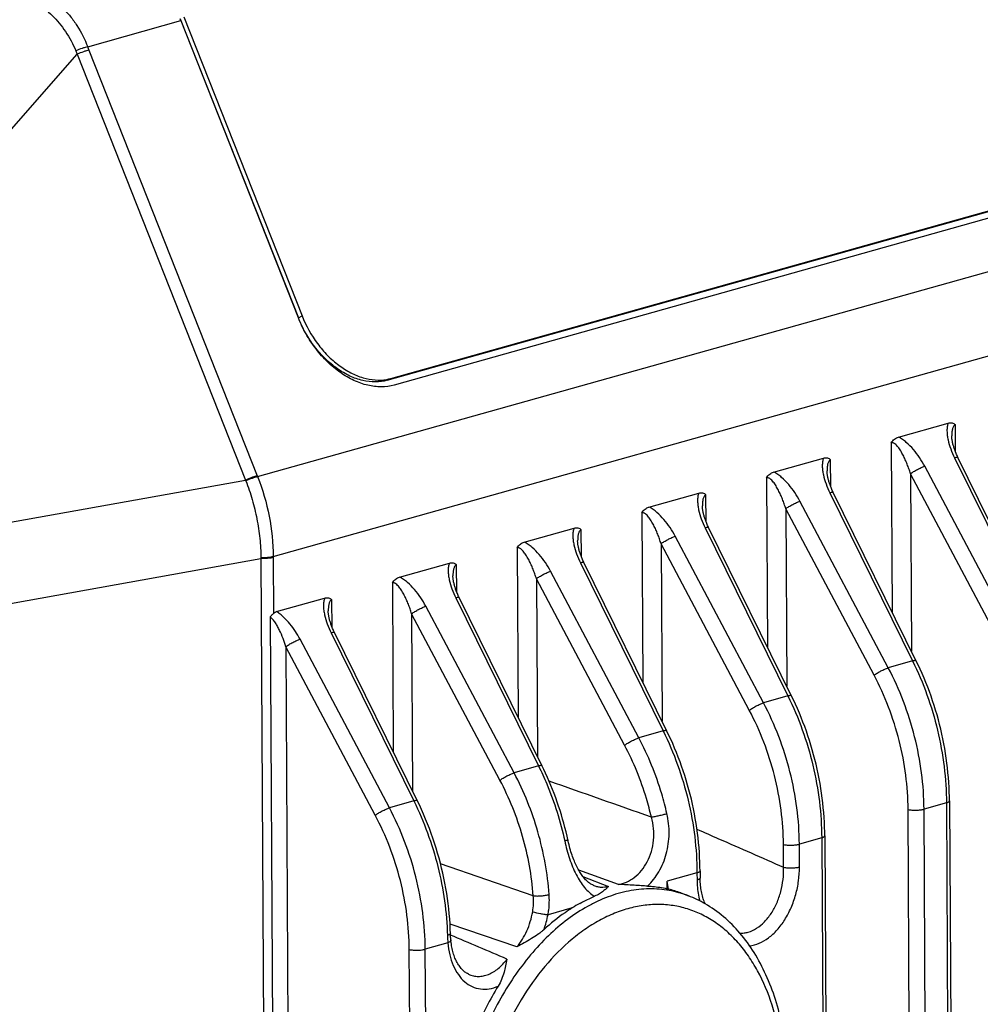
# Model space of a CAD drawing. Header units: millimetres. Extents: x 114 to 402, y 91 to 329.
# Tile 13 of 22: x 239 to 260, y 226 to 248. Entities that reach past the tile are written whole.
import ezdxf

# ---------------------------------------------------------------- set-up
doc = ezdxf.new("R2010")
doc.units = ezdxf.units.MM
doc.header["$LTSCALE"] = 32.67
doc.layers.add('00_COMPONENTS', color=7, linetype='CONTINUOUS')

msp = doc.modelspace()

# ---------------------------------------------------------------- linework, layer by layer
at = {"layer": '00_COMPONENTS', "color": 4}
for p, q in [((240.72, 247.252), (242.748, 247.822)), ((240.747, 247.182), (244.412, 237.915)), ((235.355, 241.251), (240.492, 247.09)), ((240.492, 247.09), (244.157, 237.823)), ((244.419, 237.897), (275.422, 246.597)), ((244.76, 236.156), (275.763, 244.856)), ((245.308, 241.352), (245.388, 241.394)), ((247.241, 239.994), (247.321, 240.035)), ((259.614, 238.433), (259.61, 239.025)), ((258.213, 238.632), (258.233, 234.949)), ((256.899, 237.672), (256.895, 238.263)), ((260.863, 234.497), (258.942, 238.122)), ((259.593, 238.304), (261.395, 234.647)), ((258.633, 237.961), (258.654, 234.095)), ((260.554, 234.336), (258.633, 237.961)), ((237.203, 236.578), (244.157, 237.823)), ((255.498, 237.871), (255.519, 234.188)), ((254.184, 236.91), (254.181, 237.501)), ((256.878, 237.542), (258.68, 233.885)), ((258.148, 233.735), (256.227, 237.36)), ((252.783, 237.109), (252.804, 233.426)), ((255.918, 237.199), (255.939, 233.333)), ((257.839, 233.574), (255.918, 237.199)), ((251.469, 236.148), (251.466, 236.739)), ((255.433, 232.973), (253.512, 236.598)), ((254.163, 236.781), (255.965, 233.123)), ((253.203, 236.437), (253.225, 232.571)), ((255.124, 232.812), (253.203, 236.437)), ((250.068, 236.347), (250.089, 232.664)), ((237.539, 234.867), (244.493, 236.113)), ((244.493, 236.113), (244.821, 177.163)), ((244.76, 236.138), (244.767, 234.92)), ((248.754, 235.386), (248.751, 235.977)), ((251.448, 236.019), (253.25, 232.361)), ((252.718, 232.212), (250.797, 235.836)), ((247.354, 235.585), (247.374, 231.902)), ((250.488, 235.675), (250.51, 231.809)), ((252.409, 232.051), (250.488, 235.675)), ((246.039, 234.624), (246.036, 235.215)), ((248.734, 235.257), (250.536, 231.599)), ((247.773, 234.913), (247.795, 231.048)), ((249.695, 231.289), (247.773, 234.913)), ((250.003, 231.45), (248.082, 235.074)), ((244.691, 234.847), (245.012, 177.173)), ((246.019, 234.495), (247.821, 230.837)), ((247.289, 230.688), (245.344, 234.357)), ((245.035, 234.196), (245.352, 177.165)), ((246.98, 230.527), (245.035, 234.196)), ((258.68, 233.885), (258.148, 233.735)), ((255.965, 233.123), (255.433, 232.973)), ((253.25, 232.361), (252.718, 232.212)), ((250.536, 231.599), (250.003, 231.45)), ((247.821, 230.837), (247.289, 230.688)), ((258.852, 182.033), (258.581, 230.652)), ((259.415, 230.795), (258.928, 230.658)), ((259.199, 182.04), (258.928, 230.658)), ((259.415, 230.795), (259.685, 182.176)), ((256.7, 230.033), (256.213, 229.897)), ((256.7, 230.033), (256.97, 181.415)), ((255.869, 229.394), (255.866, 229.89)), ((256.216, 229.401), (256.213, 229.897)), ((250.42, 228.773), (248.403, 229.466)), ((252.277, 229.021), (251.411, 229.329)), ((251.5, 229.194), (252.06, 228.979)), ((253.985, 229.271), (253.334, 229.089)), ((253.985, 229.271), (253.986, 229.115)), ((251.27, 228.509), (250.743, 228.361)), ((250.064, 227.662), (248.61, 228.155)), ((247.992, 178.986), (247.722, 227.604)), ((248.561, 227.749), (248.069, 227.611)), ((248.339, 178.992), (248.069, 227.611))]:
    msp.add_line(p, q, dxfattribs=at)
at = {"layer": '00_COMPONENTS', "color": 7}
for p, q in [((242.734, 247.864), (245.309, 241.353)), ((242.748, 247.822), (245.304, 241.36)), ((242.813, 247.905), (245.388, 241.394)), ((247.241, 239.994), (271.471, 246.793)), ((247.321, 240.035), (271.551, 246.834)), ((271.623, 246.69), (247.393, 239.89)), ((258.369, 238.757), (259.454, 239.062)), ((255.654, 237.995), (256.739, 238.3)), ((252.939, 237.234), (254.024, 237.538)), ((250.224, 236.472), (251.309, 236.776)), ((247.509, 235.71), (248.594, 236.014)), ((244.833, 234.959), (245.879, 235.252)), ((259.481, 230.839), (259.752, 182.22)), ((256.766, 230.077), (257.037, 181.458)), ((254.051, 229.315), (254.052, 229.159)), ((251.741, 228.998), (251.741, 228.998)), ((253.636, 228.835), (253.799, 228.773)), ((248.62, 227.931), (248.619, 227.954)), ((249.013, 227.067), (249.013, 227.067))]:
    msp.add_line(p, q, dxfattribs=at)
for points in [[(261.474, 234.645), (259.666, 238.314), (259.656, 238.336), (259.646, 238.358), (259.636, 238.379), (259.628, 238.399), (259.619, 238.419), (259.612, 238.439), (259.604, 238.458), (259.597, 238.477), (259.591, 238.495), (259.584, 238.514), (259.578, 238.532), (259.573, 238.55), (259.568, 238.568), (259.563, 238.585), (259.558, 238.603), (259.554, 238.62), (259.55, 238.637), (259.547, 238.653), (259.544, 238.67), (259.541, 238.685), (259.538, 238.701), (259.536, 238.716), (259.535, 238.73), (259.533, 238.744), (259.533, 238.758), (259.532, 238.77), (259.532, 238.783), (259.532, 238.784)], [(258.759, 233.883), (256.951, 237.552), (256.941, 237.574), (256.931, 237.596), (256.921, 237.617), (256.913, 237.637), (256.904, 237.657), (256.897, 237.677), (256.889, 237.696), (256.882, 237.715), (256.876, 237.733), (256.869, 237.752), (256.864, 237.77), (256.858, 237.788), (256.853, 237.806), (256.848, 237.824), (256.843, 237.841), (256.839, 237.858), (256.835, 237.875), (256.832, 237.892), (256.829, 237.908), (256.826, 237.924), (256.824, 237.939), (256.822, 237.954), (256.82, 237.968), (256.819, 237.982), (256.818, 237.996), (256.817, 238.009), (256.817, 238.021), (256.817, 238.022)], [(256.044, 233.121), (254.236, 236.79), (254.226, 236.812), (254.216, 236.834), (254.207, 236.855), (254.198, 236.875), (254.19, 236.895), (254.182, 236.915), (254.174, 236.934), (254.167, 236.953), (254.161, 236.972), (254.155, 236.99), (254.149, 237.008), (254.143, 237.026), (254.138, 237.044), (254.133, 237.062), (254.128, 237.079), (254.124, 237.096), (254.12, 237.113), (254.117, 237.13), (254.114, 237.146), (254.111, 237.162), (254.109, 237.177), (254.107, 237.192), (254.105, 237.207), (254.104, 237.221), (254.103, 237.234), (254.102, 237.247), (254.102, 237.259), (254.102, 237.261)], [(253.329, 232.359), (251.522, 236.028), (251.511, 236.05), (251.501, 236.072), (251.492, 236.093), (251.483, 236.113), (251.475, 236.133), (251.467, 236.153), (251.46, 236.172), (251.453, 236.191), (251.446, 236.21), (251.44, 236.228), (251.434, 236.246), (251.428, 236.264), (251.423, 236.282), (251.418, 236.3), (251.414, 236.317), (251.409, 236.334), (251.406, 236.351), (251.402, 236.368), (251.399, 236.384), (251.396, 236.4), (251.394, 236.415), (251.392, 236.43), (251.39, 236.445), (251.389, 236.459), (251.388, 236.472), (251.387, 236.485), (251.387, 236.497), (251.387, 236.499)], [(250.614, 231.598), (248.807, 235.266), (248.796, 235.289), (248.786, 235.31), (248.777, 235.331), (248.768, 235.352), (248.76, 235.372), (248.752, 235.391), (248.745, 235.41), (248.738, 235.429), (248.731, 235.448), (248.725, 235.466), (248.719, 235.484), (248.713, 235.503), (248.708, 235.52), (248.703, 235.538), (248.699, 235.555), (248.695, 235.573), (248.691, 235.589), (248.687, 235.606), (248.684, 235.622), (248.681, 235.638), (248.679, 235.653), (248.677, 235.668), (248.675, 235.683), (248.674, 235.697), (248.673, 235.71), (248.672, 235.723), (248.672, 235.735), (248.672, 235.737)], [(247.899, 230.836), (246.092, 234.505), (246.081, 234.527), (246.071, 234.548), (246.062, 234.569), (246.053, 234.59), (246.045, 234.61), (246.037, 234.629), (246.03, 234.648), (246.023, 234.667), (246.016, 234.686), (246.01, 234.704), (246.004, 234.723), (245.999, 234.741), (245.993, 234.759), (245.988, 234.776), (245.984, 234.794), (245.98, 234.811), (245.976, 234.828), (245.972, 234.844), (245.969, 234.86), (245.967, 234.876), (245.964, 234.892), (245.962, 234.907), (245.96, 234.921), (245.959, 234.935), (245.958, 234.948), (245.958, 234.961), (245.957, 234.973), (245.957, 234.975)], [(259.481, 230.839), (259.48, 230.928), (259.477, 231.033), (259.473, 231.137), (259.467, 231.242), (259.459, 231.347), (259.449, 231.453), (259.438, 231.558), (259.425, 231.663), (259.411, 231.769), (259.395, 231.874), (259.378, 231.979), (259.358, 232.084), (259.338, 232.189), (259.315, 232.294), (259.291, 232.398), (259.266, 232.502), (259.239, 232.606), (259.21, 232.709), (259.18, 232.811), (259.148, 232.914), (259.115, 233.015), (259.081, 233.116), (259.044, 233.217), (259.007, 233.316), (258.968, 233.415), (258.927, 233.513), (258.886, 233.611), (258.842, 233.707), (258.798, 233.803), (258.759, 233.883)], [(256.766, 230.077), (256.765, 230.166), (256.762, 230.271), (256.758, 230.376), (256.752, 230.48), (256.744, 230.585), (256.734, 230.691), (256.723, 230.796), (256.711, 230.901), (256.696, 231.007), (256.68, 231.112), (256.663, 231.217), (256.644, 231.322), (256.623, 231.427), (256.6, 231.532), (256.576, 231.636), (256.551, 231.74), (256.524, 231.844), (256.495, 231.947), (256.465, 232.05), (256.433, 232.152), (256.4, 232.253), (256.366, 232.354), (256.33, 232.455), (256.292, 232.555), (256.253, 232.653), (256.213, 232.752), (256.171, 232.849), (256.127, 232.945), (256.083, 233.041), (256.044, 233.121)], [(254.051, 229.315), (254.05, 229.405), (254.047, 229.509), (254.043, 229.614), (254.037, 229.719), (254.029, 229.824), (254.02, 229.929), (254.008, 230.034), (253.996, 230.139), (253.981, 230.245), (253.965, 230.35), (253.948, 230.455), (253.929, 230.56), (253.908, 230.665), (253.886, 230.77), (253.862, 230.874), (253.836, 230.978), (253.809, 231.082), (253.78, 231.185), (253.75, 231.288), (253.719, 231.39), (253.685, 231.492), (253.651, 231.593), (253.615, 231.693), (253.577, 231.793), (253.538, 231.892), (253.498, 231.99), (253.456, 232.087), (253.413, 232.184), (253.368, 232.279), (253.329, 232.359)], [(251.157, 230.07), (251.134, 230.164), (251.11, 230.258), (251.085, 230.352), (251.059, 230.445), (251.032, 230.538), (251.003, 230.631), (250.973, 230.723), (250.942, 230.815), (250.909, 230.906), (250.875, 230.997), (250.841, 231.086), (250.804, 231.176), (250.767, 231.264), (250.729, 231.352), (250.689, 231.44), (250.649, 231.526), (250.614, 231.598)], [(248.619, 227.954), (248.615, 228.05), (248.609, 228.16), (248.602, 228.271), (248.592, 228.382), (248.581, 228.492), (248.568, 228.603), (248.553, 228.714), (248.536, 228.825), (248.517, 228.936), (248.497, 229.047), (248.475, 229.157), (248.451, 229.267), (248.426, 229.377), (248.398, 229.486), (248.369, 229.595), (248.338, 229.704), (248.306, 229.812), (248.272, 229.919), (248.236, 230.026), (248.199, 230.132), (248.16, 230.237), (248.119, 230.342), (248.077, 230.445), (248.033, 230.548), (247.988, 230.65), (247.941, 230.75), (247.899, 230.836)], [(251.741, 228.998), (251.732, 229.001), (251.714, 229.01), (251.695, 229.019), (251.677, 229.029), (251.66, 229.04), (251.642, 229.052), (251.625, 229.065), (251.609, 229.079), (251.592, 229.093), (251.576, 229.108), (251.56, 229.124), (251.544, 229.141), (251.528, 229.159), (251.513, 229.177), (251.498, 229.197), (251.483, 229.217), (251.468, 229.238), (251.453, 229.26), (251.438, 229.283), (251.424, 229.306), (251.41, 229.331), (251.396, 229.356), (251.382, 229.383), (251.368, 229.41), (251.354, 229.438), (251.341, 229.467), (251.328, 229.498), (251.315, 229.529), (251.302, 229.56), (251.289, 229.593), (251.277, 229.627), (251.265, 229.661), (251.253, 229.696), (251.242, 229.732), (251.231, 229.769), (251.22, 229.807), (251.21, 229.845), (251.2, 229.884), (251.19, 229.924), (251.18, 229.964), (251.157, 230.07)], [(254.164, 228.598), (254.162, 228.603), (254.15, 228.628), (254.14, 228.655), (254.129, 228.683), (254.12, 228.711), (254.111, 228.74), (254.102, 228.77), (254.094, 228.8), (254.087, 228.832), (254.081, 228.864), (254.075, 228.896), (254.069, 228.929), (254.065, 228.963), (254.061, 228.997), (254.058, 229.032), (254.055, 229.067), (254.054, 229.102), (254.053, 229.138), (254.052, 229.159)], [(248.627, 227.812), (248.626, 227.817), (248.625, 227.836), (248.624, 227.854), (248.622, 227.873), (248.621, 227.892), (248.62, 227.911), (248.62, 227.931)], [(249.013, 227.067), (249.008, 227.069), (248.989, 227.079), (248.97, 227.09), (248.952, 227.102), (248.934, 227.114), (248.916, 227.128), (248.899, 227.143), (248.882, 227.159), (248.866, 227.176), (248.85, 227.194), (248.834, 227.213), (248.819, 227.232), (248.805, 227.253), (248.79, 227.274), (248.777, 227.296), (248.764, 227.319), (248.751, 227.343), (248.739, 227.368), (248.727, 227.393), (248.716, 227.419), (248.706, 227.446), (248.696, 227.474), (248.686, 227.502), (248.678, 227.531), (248.669, 227.561), (248.662, 227.591), (248.655, 227.623), (248.648, 227.655), (248.642, 227.688), (248.637, 227.721), (248.633, 227.756), (248.629, 227.791), (248.627, 227.812)]]:
    msp.add_lwpolyline(points, dxfattribs=at)
for centre, radius, start, end in [((240.174, 246.804), 2.768, 21.5774, 22.4974), ((247.927, 242.397), 2.821, 201.5778, 201.7458), ((247.065, 240.948), 0.949, 280.1125, 285.6481), ((247.171, 229.055), 6.164, 358.8195, 0.3159), ((255.003, 235.572), 6.851, 255.895, 256.1572), ((252.811, 226.679), 2.308, 69.0652, 76.1483), ((252.884, 226.387), 2.555, 59.9371, 69.0145), ((253.204, 225.417), 3.648, 119.0415, 122.0365)]:
    msp.add_arc(centre, radius, start, end, dxfattribs=at)
at = {"layer": '00_COMPONENTS', "color": 4}
for centre, radius, start, end in [((245.44, 249.237), 5.393, 202.5967, 203.4599), ((245.23, 248.955), 4.821, 200.6768, 201.5768), ((251.17, 240.588), 7.268, 201.5778, 201.7277), ((251.516, 240.649), 7.883, 201.0052, 201.1503), ((252.181, 236.235), 7.689, 180.7661, 180.9107), ((251.85, 236.177), 7.089, 180.1693, 180.3188), ((192.996, 218.547), 61.252, 9.75018, 9.91019), ((249.166, 228.644), 1.261, 349.9344, 5.8387), ((248.584, 228.774), 2.197, 340.4564, 349.1885), ((251.89, 228.013), 3.34, 181.7292, 184.5352), ((46.607, -248.07), 517.083, 66.85542, 67.00331)]:
    msp.add_arc(centre, radius, start, end, dxfattribs=at)
for points, knots in [([(239.435, 248.53), (239.502, 248.515), (239.635, 248.473), (239.827, 248.378), (240.011, 248.252), (240.184, 248.097), (240.346, 247.917), (240.542, 247.644), (240.658, 247.413), (240.72, 247.252)], [0, 0, 0, 0, 0.108938, 0.221991, 0.340144, 0.463677, 0.59229, 0.725271, 1, 1, 1, 1]), ([(239.27, 248.349), (239.33, 248.333), (239.452, 248.29), (239.625, 248.197), (239.793, 248.078), (239.952, 247.934), (240.102, 247.769), (240.287, 247.52), (240.4, 247.312), (240.461, 247.165)], [0, 0, 0, 0, 0.108753, 0.221853, 0.340153, 0.463811, 0.592468, 0.725405, 1, 1, 1, 1]), ([(240.72, 247.252), (240.701, 247.248), (240.66, 247.236), (240.573, 247.209), (240.506, 247.184), (240.461, 247.165)], [0, 0, 0, 0, 0.213948, 0.46206, 1, 1, 1, 1]), ([(240.747, 247.182), (240.728, 247.177), (240.689, 247.164), (240.603, 247.135), (240.537, 247.109), (240.492, 247.09)], [0, 0, 0, 0, 0.213569, 0.461405, 1, 1, 1, 1]), ([(259.454, 239.062), (259.443, 239.036), (259.43, 238.979), (259.425, 238.889), (259.433, 238.794), (259.456, 238.663), (259.506, 238.497), (259.561, 238.368), (259.593, 238.304)], [0, 0, 0, 0, 0.106828, 0.221278, 0.341897, 0.467352, 0.728738, 1, 1, 1, 1]), ([(259.61, 239.025), (259.601, 239.022), (259.584, 239.012), (259.566, 238.988), (259.553, 238.959), (259.544, 238.927), (259.538, 238.893), (259.533, 238.845), (259.531, 238.809), (259.532, 238.784)], [0, 0, 0, 0, 0.102889, 0.213728, 0.333493, 0.459923, 0.590958, 0.725209, 1, 1, 1, 1]), ([(258.942, 238.122), (258.907, 238.186), (258.832, 238.313), (258.7, 238.489), (258.572, 238.62), (258.46, 238.707), (258.399, 238.743), (258.369, 238.757)], [0, 0, 0, 0, 0.252844, 0.50758, 0.759775, 0.882431, 1, 1, 1, 1]), ([(258.633, 237.961), (258.622, 237.995), (258.6, 238.064), (258.562, 238.166), (258.52, 238.266), (258.481, 238.347), (258.448, 238.41), (258.421, 238.455), (258.392, 238.499), (258.362, 238.541), (258.329, 238.579), (258.299, 238.606), (258.273, 238.623), (258.253, 238.631), (258.233, 238.636), (258.219, 238.634), (258.213, 238.632)], [0, 0, 0, 0, 0.131641, 0.263109, 0.39416, 0.524423, 0.589082, 0.653258, 0.716747, 0.779219, 0.840092, 0.898286, 0.92586, 0.952016, 0.976604, 1, 1, 1, 1]), ([(259.671, 238.303), (259.67, 238.306), (259.664, 238.31), (259.655, 238.312), (259.642, 238.313), (259.621, 238.311), (259.603, 238.307), (259.593, 238.304)], [0, 0, 0, 0, 0.132938, 0.223885, 0.335745, 0.625274, 1, 1, 1, 1]), ([(256.739, 238.3), (256.729, 238.274), (256.715, 238.217), (256.711, 238.127), (256.718, 238.032), (256.741, 237.901), (256.791, 237.735), (256.847, 237.606), (256.878, 237.542)], [0, 0, 0, 0, 0.106828, 0.221278, 0.341897, 0.467352, 0.728738, 1, 1, 1, 1]), ([(256.895, 238.263), (256.887, 238.26), (256.87, 238.25), (256.851, 238.226), (256.838, 238.197), (256.829, 238.165), (256.823, 238.131), (256.818, 238.083), (256.817, 238.047), (256.817, 238.023)], [0, 0, 0, 0, 0.102889, 0.213728, 0.333493, 0.459923, 0.590958, 0.725209, 1, 1, 1, 1]), ([(258.633, 237.961), (258.655, 237.977), (258.704, 238.01), (258.783, 238.054), (258.863, 238.093), (258.917, 238.114), (258.942, 238.122)], [0, 0, 0, 0, 0.236583, 0.50764, 0.774714, 1, 1, 1, 1]), ([(244.412, 237.915), (244.393, 237.91), (244.353, 237.897), (244.268, 237.868), (244.202, 237.842), (244.157, 237.823)], [0, 0, 0, 0, 0.213569, 0.461405, 1, 1, 1, 1]), ([(244.419, 237.897), (244.379, 237.886), (244.293, 237.857), (244.209, 237.824), (244.164, 237.805)], [0, 0, 0, 0, 0.461327, 1, 1, 1, 1]), ([(244.419, 237.897), (244.529, 237.619), (244.697, 237.046), (244.759, 236.451), (244.76, 236.156)], [0, 0, 0, 0, 0.503546, 1, 1, 1, 1]), ([(256.227, 237.36), (256.193, 237.424), (256.117, 237.551), (255.985, 237.727), (255.858, 237.858), (255.745, 237.946), (255.685, 237.981), (255.654, 237.995)], [0, 0, 0, 0, 0.252844, 0.50758, 0.759775, 0.882431, 1, 1, 1, 1]), ([(244.164, 237.805), (244.216, 237.671), (244.308, 237.398), (244.409, 236.979), (244.473, 236.556), (244.491, 236.273), (244.493, 236.132)], [0, 0, 0, 0, 0.251638, 0.50349, 0.753572, 1, 1, 1, 1]), ([(255.918, 237.199), (255.907, 237.233), (255.885, 237.302), (255.847, 237.404), (255.805, 237.504), (255.766, 237.585), (255.733, 237.648), (255.706, 237.694), (255.677, 237.738), (255.647, 237.779), (255.614, 237.817), (255.584, 237.844), (255.558, 237.861), (255.538, 237.87), (255.518, 237.874), (255.504, 237.872), (255.498, 237.871)], [0, 0, 0, 0, 0.131641, 0.263109, 0.39416, 0.524423, 0.589082, 0.653258, 0.716747, 0.779219, 0.840092, 0.898286, 0.92586, 0.952016, 0.976604, 1, 1, 1, 1]), ([(254.024, 237.538), (254.014, 237.512), (254, 237.455), (253.996, 237.365), (254.003, 237.27), (254.026, 237.139), (254.076, 236.973), (254.132, 236.844), (254.163, 236.781)], [0, 0, 0, 0, 0.106828, 0.221278, 0.341897, 0.467352, 0.728738, 1, 1, 1, 1]), ([(254.181, 237.501), (254.172, 237.498), (254.155, 237.488), (254.137, 237.465), (254.123, 237.436), (254.114, 237.403), (254.108, 237.369), (254.103, 237.321), (254.102, 237.285), (254.102, 237.261)], [0, 0, 0, 0, 0.102889, 0.213728, 0.333493, 0.459923, 0.590958, 0.725209, 1, 1, 1, 1]), ([(256.957, 237.541), (256.955, 237.544), (256.949, 237.548), (256.94, 237.55), (256.927, 237.551), (256.906, 237.549), (256.888, 237.545), (256.878, 237.542)], [0, 0, 0, 0, 0.132938, 0.223885, 0.335745, 0.625274, 1, 1, 1, 1]), ([(255.918, 237.199), (255.94, 237.215), (255.989, 237.248), (256.068, 237.292), (256.148, 237.331), (256.202, 237.352), (256.227, 237.36)], [0, 0, 0, 0, 0.236583, 0.50764, 0.774714, 1, 1, 1, 1]), ([(253.203, 236.437), (253.192, 236.471), (253.17, 236.54), (253.132, 236.642), (253.09, 236.742), (253.052, 236.823), (253.018, 236.886), (252.991, 236.932), (252.962, 236.976), (252.932, 237.017), (252.899, 237.055), (252.869, 237.082), (252.843, 237.099), (252.823, 237.108), (252.803, 237.112), (252.789, 237.111), (252.783, 237.109)], [0, 0, 0, 0, 0.131641, 0.263109, 0.39416, 0.524423, 0.589082, 0.653258, 0.716747, 0.779219, 0.840092, 0.898286, 0.92586, 0.952016, 0.976604, 1, 1, 1, 1]), ([(253.512, 236.598), (253.478, 236.662), (253.402, 236.789), (253.27, 236.965), (253.143, 237.096), (253.03, 237.184), (252.97, 237.219), (252.939, 237.234)], [0, 0, 0, 0, 0.252844, 0.50758, 0.759775, 0.882431, 1, 1, 1, 1]), ([(251.309, 236.776), (251.299, 236.75), (251.285, 236.693), (251.281, 236.603), (251.288, 236.508), (251.311, 236.377), (251.361, 236.211), (251.417, 236.083), (251.448, 236.019)], [0, 0, 0, 0, 0.106828, 0.221278, 0.341897, 0.467352, 0.728738, 1, 1, 1, 1]), ([(251.466, 236.739), (251.457, 236.737), (251.44, 236.727), (251.422, 236.703), (251.409, 236.674), (251.399, 236.641), (251.393, 236.607), (251.388, 236.56), (251.387, 236.523), (251.387, 236.499)], [0, 0, 0, 0, 0.102889, 0.213728, 0.333493, 0.459923, 0.590958, 0.725209, 1, 1, 1, 1]), ([(253.203, 236.437), (253.225, 236.453), (253.275, 236.486), (253.353, 236.53), (253.433, 236.569), (253.487, 236.59), (253.512, 236.598)], [0, 0, 0, 0, 0.236583, 0.50764, 0.774714, 1, 1, 1, 1]), ([(254.242, 236.779), (254.24, 236.782), (254.234, 236.786), (254.226, 236.788), (254.212, 236.789), (254.191, 236.787), (254.173, 236.783), (254.163, 236.781)], [0, 0, 0, 0, 0.132938, 0.223885, 0.335745, 0.625274, 1, 1, 1, 1]), ([(250.797, 235.836), (250.763, 235.901), (250.687, 236.027), (250.555, 236.203), (250.428, 236.334), (250.315, 236.422), (250.255, 236.457), (250.224, 236.472)], [0, 0, 0, 0, 0.252843, 0.507581, 0.759782, 0.882437, 1, 1, 1, 1]), ([(250.488, 235.675), (250.478, 235.71), (250.455, 235.779), (250.417, 235.88), (250.376, 235.98), (250.337, 236.061), (250.303, 236.124), (250.276, 236.17), (250.248, 236.214), (250.217, 236.255), (250.184, 236.293), (250.154, 236.32), (250.128, 236.337), (250.108, 236.346), (250.088, 236.35), (250.075, 236.349), (250.068, 236.347)], [0, 0, 0, 0, 0.13164, 0.263108, 0.39416, 0.524425, 0.589086, 0.653264, 0.716756, 0.779229, 0.840104, 0.898296, 0.925867, 0.952021, 0.976607, 1, 1, 1, 1]), ([(244.76, 236.156), (244.742, 236.151), (244.701, 236.143), (244.612, 236.132), (244.541, 236.13), (244.493, 236.132)], [0, 0, 0, 0, 0.21321, 0.460186, 1, 1, 1, 1]), ([(244.76, 236.138), (244.742, 236.132), (244.701, 236.124), (244.612, 236.113), (244.541, 236.111), (244.493, 236.113)], [0, 0, 0, 0, 0.213338, 0.460327, 1, 1, 1, 1]), ([(248.594, 236.014), (248.584, 235.988), (248.57, 235.931), (248.566, 235.841), (248.573, 235.747), (248.597, 235.615), (248.647, 235.449), (248.702, 235.321), (248.734, 235.257)], [0, 0, 0, 0, 0.10683, 0.221288, 0.341917, 0.467378, 0.728759, 1, 1, 1, 1]), ([(248.751, 235.977), (248.742, 235.975), (248.725, 235.965), (248.707, 235.941), (248.694, 235.912), (248.685, 235.88), (248.678, 235.845), (248.673, 235.798), (248.672, 235.761), (248.672, 235.737)], [0, 0, 0, 0, 0.102868, 0.213685, 0.333435, 0.459865, 0.59091, 0.725174, 1, 1, 1, 1]), ([(251.527, 236.017), (251.525, 236.02), (251.52, 236.024), (251.511, 236.026), (251.497, 236.027), (251.476, 236.025), (251.458, 236.021), (251.448, 236.019)], [0, 0, 0, 0, 0.132938, 0.223885, 0.335745, 0.625274, 1, 1, 1, 1]), ([(250.488, 235.675), (250.51, 235.692), (250.56, 235.724), (250.638, 235.769), (250.719, 235.807), (250.772, 235.828), (250.797, 235.836)], [0, 0, 0, 0, 0.236583, 0.50764, 0.774714, 1, 1, 1, 1]), ([(247.773, 234.913), (247.763, 234.948), (247.74, 235.017), (247.702, 235.119), (247.661, 235.218), (247.622, 235.299), (247.588, 235.362), (247.561, 235.408), (247.533, 235.452), (247.502, 235.493), (247.469, 235.531), (247.439, 235.558), (247.413, 235.575), (247.393, 235.584), (247.373, 235.588), (247.36, 235.587), (247.354, 235.585)], [0, 0, 0, 0, 0.131641, 0.263109, 0.39416, 0.524423, 0.589082, 0.653258, 0.716747, 0.779219, 0.840092, 0.898286, 0.92586, 0.952016, 0.976604, 1, 1, 1, 1]), ([(248.082, 235.074), (248.048, 235.139), (247.973, 235.265), (247.84, 235.441), (247.713, 235.573), (247.6, 235.66), (247.54, 235.695), (247.509, 235.71)], [0, 0, 0, 0, 0.252844, 0.50758, 0.759775, 0.882431, 1, 1, 1, 1]), ([(245.879, 235.252), (245.869, 235.226), (245.856, 235.169), (245.851, 235.079), (245.859, 234.985), (245.882, 234.853), (245.932, 234.687), (245.987, 234.559), (246.019, 234.495)], [0, 0, 0, 0, 0.106828, 0.221278, 0.341897, 0.467352, 0.728738, 1, 1, 1, 1]), ([(246.036, 235.215), (246.027, 235.213), (246.01, 235.203), (245.992, 235.179), (245.979, 235.15), (245.97, 235.118), (245.963, 235.083), (245.958, 235.036), (245.957, 234.999), (245.957, 234.975)], [0, 0, 0, 0, 0.102889, 0.213728, 0.333493, 0.459923, 0.590958, 0.725209, 1, 1, 1, 1]), ([(248.812, 235.255), (248.81, 235.259), (248.805, 235.262), (248.796, 235.264), (248.782, 235.265), (248.761, 235.263), (248.743, 235.259), (248.734, 235.257)], [0, 0, 0, 0, 0.132938, 0.223885, 0.335745, 0.625274, 1, 1, 1, 1]), ([(245.344, 234.357), (245.312, 234.416), (245.244, 234.532), (245.126, 234.694), (245.013, 234.818), (244.913, 234.904), (244.86, 234.942), (244.833, 234.959)], [0, 0, 0, 0, 0.251058, 0.504109, 0.755843, 0.879528, 1, 1, 1, 1]), ([(247.773, 234.913), (247.795, 234.93), (247.845, 234.962), (247.924, 235.007), (248.004, 235.045), (248.057, 235.066), (248.082, 235.074)], [0, 0, 0, 0, 0.236583, 0.50764, 0.774714, 1, 1, 1, 1]), ([(245.035, 234.196), (245.016, 234.257), (244.975, 234.377), (244.913, 234.523), (244.856, 234.635), (244.809, 234.715), (244.764, 234.777), (244.724, 234.82), (244.703, 234.839), (244.691, 234.847)], [0, 0, 0, 0, 0.256447, 0.511625, 0.638066, 0.762926, 0.884768, 0.943631, 1, 1, 1, 1]), ([(246.097, 234.494), (246.096, 234.497), (246.09, 234.501), (246.081, 234.502), (246.067, 234.503), (246.046, 234.501), (246.029, 234.497), (246.019, 234.495)], [0, 0, 0, 0, 0.132938, 0.223885, 0.335745, 0.625274, 1, 1, 1, 1]), ([(245.035, 234.196), (245.057, 234.213), (245.106, 234.246), (245.185, 234.29), (245.265, 234.328), (245.319, 234.349), (245.344, 234.357)], [0, 0, 0, 0, 0.236583, 0.50764, 0.774714, 1, 1, 1, 1]), ([(258.759, 233.883), (258.757, 233.886), (258.751, 233.89), (258.743, 233.892), (258.729, 233.893), (258.708, 233.891), (258.69, 233.887), (258.68, 233.885)], [0, 0, 0, 0, 0.132938, 0.223885, 0.335745, 0.625274, 1, 1, 1, 1]), ([(258.68, 233.885), (258.798, 233.646), (259.007, 233.152), (259.236, 232.381), (259.378, 231.591), (259.413, 231.059), (259.415, 230.795)], [0, 0, 0, 0, 0.249372, 0.501456, 0.7528, 1, 1, 1, 1]), ([(257.839, 233.574), (257.861, 233.591), (257.911, 233.624), (257.989, 233.668), (258.069, 233.706), (258.123, 233.727), (258.148, 233.735)], [0, 0, 0, 0, 0.236583, 0.50764, 0.774714, 1, 1, 1, 1]), ([(258.928, 230.658), (258.927, 230.922), (258.89, 231.454), (258.738, 232.242), (258.495, 233.01), (258.273, 233.499), (258.148, 233.735)], [0, 0, 0, 0, 0.246866, 0.497817, 0.749878, 1, 1, 1, 1]), ([(258.581, 230.652), (258.58, 230.902), (258.545, 231.407), (258.401, 232.156), (258.169, 232.885), (257.958, 233.35), (257.839, 233.574)], [0, 0, 0, 0, 0.246858, 0.4978, 0.74986, 1, 1, 1, 1]), ([(255.124, 232.812), (255.146, 232.829), (255.196, 232.862), (255.274, 232.906), (255.355, 232.945), (255.408, 232.966), (255.433, 232.973)], [0, 0, 0, 0, 0.236583, 0.50764, 0.774714, 1, 1, 1, 1]), ([(256.213, 229.897), (256.212, 230.16), (256.175, 230.692), (256.024, 231.48), (255.78, 232.248), (255.558, 232.737), (255.433, 232.973)], [0, 0, 0, 0, 0.246866, 0.497817, 0.749878, 1, 1, 1, 1]), ([(256.044, 233.121), (256.042, 233.125), (256.037, 233.128), (256.028, 233.13), (256.014, 233.131), (255.993, 233.129), (255.975, 233.125), (255.965, 233.123)], [0, 0, 0, 0, 0.132938, 0.223885, 0.335745, 0.625274, 1, 1, 1, 1]), ([(255.965, 233.123), (256.083, 232.884), (256.292, 232.39), (256.521, 231.619), (256.664, 230.829), (256.698, 230.297), (256.7, 230.033)], [0, 0, 0, 0, 0.249372, 0.501456, 0.7528, 1, 1, 1, 1]), ([(255.866, 229.89), (255.865, 230.14), (255.83, 230.645), (255.686, 231.394), (255.454, 232.123), (255.243, 232.588), (255.124, 232.812)], [0, 0, 0, 0, 0.246858, 0.4978, 0.74986, 1, 1, 1, 1]), ([(253.329, 232.359), (253.327, 232.363), (253.322, 232.366), (253.313, 232.368), (253.299, 232.369), (253.278, 232.367), (253.26, 232.363), (253.25, 232.361)], [0, 0, 0, 0, 0.132938, 0.223885, 0.335745, 0.625274, 1, 1, 1, 1]), ([(253.25, 232.361), (253.368, 232.122), (253.577, 231.628), (253.806, 230.857), (253.949, 230.067), (253.984, 229.535), (253.985, 229.271)], [0, 0, 0, 0, 0.249372, 0.501458, 0.752803, 1, 1, 1, 1]), ([(252.409, 232.051), (252.431, 232.067), (252.481, 232.1), (252.56, 232.144), (252.64, 232.183), (252.693, 232.204), (252.718, 232.212)], [0, 0, 0, 0, 0.236583, 0.50764, 0.774714, 1, 1, 1, 1]), ([(253.33, 230.564), (253.297, 230.708), (253.147, 231.275), (252.924, 231.823), (252.718, 232.212)], [0, 0, 0, 0, 0.251164, 1, 1, 1, 1]), ([(252.991, 230.486), (252.96, 230.622), (252.817, 231.161), (252.605, 231.682), (252.409, 232.051)], [0, 0, 0, 0, 0.251151, 1, 1, 1, 1]), ([(249.695, 231.289), (249.717, 231.305), (249.766, 231.338), (249.845, 231.382), (249.925, 231.421), (249.978, 231.442), (250.003, 231.45)], [0, 0, 0, 0, 0.236583, 0.50764, 0.774714, 1, 1, 1, 1]), ([(250.766, 228.801), (250.733, 229.261), (250.566, 230.177), (250.22, 231.041), (250.003, 231.45)], [0, 0, 0, 0, 0.499523, 1, 1, 1, 1]), ([(250.614, 231.598), (250.613, 231.601), (250.607, 231.605), (250.598, 231.607), (250.584, 231.608), (250.563, 231.605), (250.546, 231.602), (250.536, 231.599)], [0, 0, 0, 0, 0.132938, 0.223885, 0.335745, 0.625274, 1, 1, 1, 1]), ([(250.536, 231.599), (250.599, 231.471), (250.838, 230.945), (251.013, 230.391), (251.106, 229.967)], [0, 0, 0, 0, 0.247767, 1, 1, 1, 1]), ([(250.42, 228.773), (250.388, 229.21), (250.23, 230.08), (249.9, 230.901), (249.695, 231.289)], [0, 0, 0, 0, 0.499503, 1, 1, 1, 1]), ([(247.899, 230.836), (247.898, 230.839), (247.892, 230.843), (247.883, 230.845), (247.87, 230.846), (247.848, 230.843), (247.831, 230.84), (247.821, 230.837)], [0, 0, 0, 0, 0.132938, 0.223885, 0.335745, 0.625274, 1, 1, 1, 1]), ([(247.821, 230.837), (247.932, 230.611), (248.132, 230.144), (248.355, 229.415), (248.501, 228.668), (248.545, 228.163), (248.552, 227.913)], [0, 0, 0, 0, 0.248981, 0.500699, 0.752063, 1, 1, 1, 1]), ([(259.481, 230.839), (259.481, 230.829), (259.469, 230.818), (259.454, 230.809), (259.438, 230.802), (259.424, 230.798), (259.415, 230.795)], [0, 0, 0, 0, 0.351215, 0.484301, 0.637088, 1, 1, 1, 1]), ([(246.98, 230.527), (247.002, 230.543), (247.051, 230.576), (247.13, 230.62), (247.21, 230.659), (247.264, 230.68), (247.289, 230.688)], [0, 0, 0, 0, 0.236583, 0.50764, 0.774714, 1, 1, 1, 1]), ([(248.069, 227.611), (248.067, 227.875), (248.03, 228.406), (247.879, 229.194), (247.635, 229.962), (247.413, 230.452), (247.289, 230.688)], [0, 0, 0, 0, 0.246866, 0.497817, 0.749878, 1, 1, 1, 1]), ([(258.581, 230.652), (258.608, 230.646), (258.668, 230.638), (258.758, 230.636), (258.846, 230.642), (258.903, 230.651), (258.928, 230.658)], [0, 0, 0, 0, 0.239501, 0.510298, 0.775702, 1, 1, 1, 1]), ([(247.722, 227.604), (247.72, 227.854), (247.685, 228.36), (247.541, 229.108), (247.31, 229.838), (247.099, 230.303), (246.98, 230.527)], [0, 0, 0, 0, 0.246858, 0.4978, 0.74986, 1, 1, 1, 1]), ([(252.277, 229.021), (252.337, 229.029), (252.46, 229.067), (252.629, 229.172), (252.783, 229.324), (252.911, 229.515), (253.002, 229.739), (253.049, 229.984), (253.047, 230.237), (253.014, 230.404), (252.991, 230.486)], [0, 0, 0, 0, 0.09968, 0.208215, 0.32613, 0.452289, 0.584749, 0.721376, 0.860265, 1, 1, 1, 1]), ([(252.908, 228.985), (253.004, 229.075), (253.174, 229.295), (253.336, 229.687), (253.396, 230.123), (253.363, 230.42), (253.33, 230.564)], [0, 0, 0, 0, 0.23144, 0.480842, 0.739241, 1, 1, 1, 1]), ([(252.991, 230.486), (253.018, 230.49), (253.075, 230.501), (253.163, 230.521), (253.249, 230.542), (253.304, 230.557), (253.33, 230.564)], [0, 0, 0, 0, 0.233523, 0.504197, 0.772692, 1, 1, 1, 1]), ([(253.985, 230.221), (254.142, 230.153), (254.771, 229.88), (255.399, 229.604), (255.869, 229.394)], [0, 0, 0, 0, 0.249697, 1, 1, 1, 1]), ([(251.175, 229.99), (251.175, 229.989), (251.173, 229.988), (251.17, 229.986), (251.164, 229.984), (251.157, 229.981), (251.147, 229.978), (251.129, 229.973), (251.116, 229.969), (251.106, 229.967)], [0, 0, 0, 0, 0.021692, 0.072324, 0.153992, 0.26639, 0.408613, 0.579378, 1, 1, 1, 1]), ([(251.106, 229.967), (251.134, 229.837), (251.185, 229.647), (251.274, 229.405), (251.35, 229.239), (251.435, 229.088), (251.531, 228.956), (251.637, 228.847), (251.716, 228.789), (251.756, 228.765)], [0, 0, 0, 0, 0.28371, 0.420346, 0.551229, 0.675006, 0.790881, 0.898871, 1, 1, 1, 1]), ([(256.766, 230.077), (256.766, 230.067), (256.754, 230.056), (256.739, 230.048), (256.723, 230.04), (256.709, 230.036), (256.7, 230.033)], [0, 0, 0, 0, 0.351215, 0.484301, 0.637088, 1, 1, 1, 1]), ([(255.866, 229.89), (255.894, 229.884), (255.953, 229.876), (256.043, 229.874), (256.132, 229.88), (256.188, 229.89), (256.213, 229.897)], [0, 0, 0, 0, 0.239501, 0.510298, 0.775702, 1, 1, 1, 1]), ([(254.051, 229.315), (254.051, 229.305), (254.039, 229.294), (254.024, 229.286), (254.008, 229.278), (253.995, 229.274), (253.985, 229.271)], [0, 0, 0, 0, 0.351215, 0.484301, 0.637088, 1, 1, 1, 1]), ([(254.918, 227.962), (254.948, 227.96), (255.01, 227.963), (255.136, 227.989), (255.293, 228.063), (255.462, 228.204), (255.61, 228.392), (255.729, 228.615), (255.815, 228.865), (255.865, 229.127), (255.872, 229.306), (255.869, 229.394)], [0, 0, 0, 0, 0.04832, 0.09795, 0.203047, 0.318348, 0.444034, 0.578301, 0.718123, 0.859909, 1, 1, 1, 1]), ([(255.128, 227.687), (255.2, 227.695), (255.347, 227.735), (255.551, 227.856), (255.74, 228.031), (255.905, 228.254), (256.041, 228.514), (256.141, 228.799), (256.203, 229.098), (256.216, 229.301), (256.216, 229.401)], [0, 0, 0, 0, 0.098176, 0.205252, 0.322546, 0.449386, 0.583674, 0.722444, 0.862344, 1, 1, 1, 1]), ([(255.869, 229.394), (255.896, 229.388), (255.956, 229.381), (256.046, 229.378), (256.134, 229.384), (256.191, 229.394), (256.216, 229.401)], [0, 0, 0, 0, 0.239501, 0.510298, 0.775702, 1, 1, 1, 1]), ([(254.052, 229.159), (254.052, 229.149), (254.04, 229.138), (254.025, 229.13), (254.009, 229.122), (253.995, 229.118), (253.986, 229.115)], [0, 0, 0, 0, 0.351217, 0.484303, 0.63709, 1, 1, 1, 1]), ([(253.986, 229.115), (253.986, 229.076), (253.991, 228.924), (254.015, 228.772), (254.044, 228.663)], [0, 0, 0, 0, 0.258757, 1, 1, 1, 1]), ([(253.799, 228.773), (253.663, 228.824), (253.381, 228.903), (252.939, 228.938), (252.488, 228.889), (252.116, 228.781), (251.821, 228.658), (251.522, 228.504), (251.155, 228.263), (250.739, 227.907), (250.348, 227.486), (249.989, 227.007), (249.665, 226.477), (249.383, 225.903), (249.147, 225.296), (248.959, 224.664), (248.78, 223.807), (248.726, 223.151), (248.728, 222.716)], [0, 0, 0, 0, 0.048063, 0.09639, 0.145929, 0.197491, 0.224247, 0.251714, 0.308888, 0.369193, 0.432564, 0.498771, 0.567441, 0.638095, 0.710173, 0.78306, 0.856112, 1, 1, 1, 1]), ([(251.741, 228.998), (251.766, 228.988), (251.818, 228.972), (251.925, 228.958), (252.007, 228.966), (252.06, 228.979)], [0, 0, 0, 0, 0.248632, 0.495661, 1, 1, 1, 1]), ([(250.42, 228.773), (250.448, 228.77), (250.507, 228.768), (250.597, 228.772), (250.685, 228.782), (250.741, 228.794), (250.766, 228.801)], [0, 0, 0, 0, 0.236988, 0.507705, 0.774402, 1, 1, 1, 1]), ([(250.743, 228.361), (250.749, 228.398), (250.771, 228.543), (250.774, 228.691), (250.766, 228.801)], [0, 0, 0, 0, 0.251872, 1, 1, 1, 1]), ([(255.888, 224.625), (255.886, 224.933), (255.842, 225.532), (255.65, 226.383), (255.383, 227.021), (255.112, 227.464), (254.887, 227.753), (254.639, 228.004), (254.37, 228.212), (254.083, 228.377), (253.779, 228.496), (253.464, 228.568), (253.139, 228.593), (252.808, 228.569), (252.475, 228.498), (252.142, 228.381), (251.814, 228.218), (251.493, 228.012), (251.069, 227.675), (250.577, 227.153), (250.072, 226.409), (249.66, 225.563), (249.354, 224.647), (249.167, 223.694), (249.126, 223.048), (249.128, 222.728)], [0, 0, 0, 0, 0.070572, 0.137179, 0.199014, 0.228094, 0.255974, 0.282759, 0.308612, 0.33375, 0.358439, 0.382977, 0.407672, 0.432822, 0.458691, 0.485495, 0.513398, 0.542501, 0.572853, 0.637188, 0.705948, 0.778082, 0.852195, 0.926706, 1, 1, 1, 1]), ([(250.064, 227.662), (250.153, 227.765), (250.3, 228.009), (250.382, 228.281), (250.408, 228.424)], [0, 0, 0, 0, 0.483811, 1, 1, 1, 1]), ([(250.408, 228.424), (250.465, 228.411), (250.552, 228.394), (250.664, 228.373), (250.718, 228.365), (250.743, 228.361)], [0, 0, 0, 0, 0.519508, 0.783308, 1, 1, 1, 1]), ([(248.619, 227.954), (248.619, 227.945), (248.607, 227.935), (248.592, 227.927), (248.576, 227.92), (248.562, 227.915), (248.552, 227.913)], [0, 0, 0, 0, 0.339938, 0.474097, 0.629224, 1, 1, 1, 1]), ([(248.627, 227.812), (248.627, 227.807), (248.624, 227.794), (248.61, 227.778), (248.589, 227.762), (248.571, 227.754), (248.561, 227.749)], [0, 0, 0, 0, 0.171937, 0.385768, 0.660838, 1, 1, 1, 1]), ([(247.722, 227.604), (247.749, 227.598), (247.808, 227.591), (247.899, 227.588), (247.987, 227.594), (248.043, 227.604), (248.069, 227.611)], [0, 0, 0, 0, 0.239501, 0.510298, 0.775702, 1, 1, 1, 1]), ([(248.561, 227.749), (248.569, 227.662), (248.594, 227.494), (248.67, 227.26), (248.779, 227.059), (248.919, 226.9), (249.086, 226.79), (249.272, 226.736), (249.469, 226.741), (249.595, 226.781), (249.657, 226.809)], [0, 0, 0, 0, 0.15271, 0.295559, 0.427382, 0.548597, 0.661639, 0.770947, 0.882058, 1, 1, 1, 1]), ([(249.013, 227.067), (249.046, 227.052), (249.115, 227.028), (249.225, 227.016), (249.336, 227.026), (249.448, 227.06), (249.557, 227.115), (249.701, 227.218), (249.793, 227.32), (249.848, 227.396)], [0, 0, 0, 0, 0.111946, 0.223409, 0.337126, 0.455506, 0.580337, 0.712665, 1, 1, 1, 1])]:
    msp.add_open_spline(points, degree=3, knots=knots, dxfattribs=at)
at = {"layer": '00_COMPONENTS', "color": 7}
for points, knots in [([(247.393, 239.89), (247.303, 239.865), (247.109, 239.839), (246.809, 239.876), (246.506, 239.983), (246.21, 240.157), (245.932, 240.389), (245.682, 240.673), (245.468, 240.996), (245.355, 241.231), (245.307, 241.352)], [0, 0, 0, 0, 0.101721, 0.209433, 0.325012, 0.44891, 0.580351, 0.717629, 0.858406, 1, 1, 1, 1]), ([(247.241, 239.994), (247.158, 239.97), (246.978, 239.946), (246.7, 239.98), (246.419, 240.081), (246.145, 240.242), (245.887, 240.459), (245.655, 240.722), (245.458, 241.022), (245.353, 241.24), (245.309, 241.353)], [0, 0, 0, 0, 0.101693, 0.209397, 0.324992, 0.448923, 0.580401, 0.7177, 0.858467, 1, 1, 1, 1]), ([(245.388, 241.394), (245.473, 241.18), (245.642, 240.876), (245.935, 240.533), (246.178, 240.318), (246.438, 240.153), (246.705, 240.043), (246.973, 239.992), (247.149, 239.999), (247.232, 240.014)], [0, 0, 0, 0, 0.279415, 0.416052, 0.547441, 0.671912, 0.788555, 0.897478, 1, 1, 1, 1]), ([(259.454, 239.062), (259.467, 239.066), (259.495, 239.071), (259.538, 239.068), (259.578, 239.053), (259.6, 239.035), (259.61, 239.025)], [0, 0, 0, 0, 0.254264, 0.499186, 0.743822, 1, 1, 1, 1]), ([(258.213, 238.632), (258.232, 238.663), (258.277, 238.716), (258.339, 238.749), (258.369, 238.757)], [0, 0, 0, 0, 0.537656, 1, 1, 1, 1]), ([(256.739, 238.3), (256.753, 238.304), (256.781, 238.309), (256.823, 238.306), (256.863, 238.291), (256.885, 238.273), (256.895, 238.263)], [0, 0, 0, 0, 0.254265, 0.499186, 0.743822, 1, 1, 1, 1]), ([(255.498, 237.871), (255.517, 237.901), (255.562, 237.954), (255.624, 237.987), (255.654, 237.995)], [0, 0, 0, 0, 0.537655, 1, 1, 1, 1]), ([(254.024, 237.538), (254.038, 237.542), (254.066, 237.547), (254.108, 237.544), (254.148, 237.529), (254.17, 237.511), (254.181, 237.501)], [0, 0, 0, 0, 0.254265, 0.499187, 0.743822, 1, 1, 1, 1]), ([(252.783, 237.109), (252.803, 237.14), (252.847, 237.192), (252.909, 237.225), (252.939, 237.234)], [0, 0, 0, 0, 0.537656, 1, 1, 1, 1]), ([(251.309, 236.776), (251.323, 236.78), (251.351, 236.785), (251.393, 236.782), (251.433, 236.767), (251.456, 236.749), (251.466, 236.739)], [0, 0, 0, 0, 0.254265, 0.499187, 0.743823, 1, 1, 1, 1]), ([(250.068, 236.347), (250.088, 236.378), (250.132, 236.43), (250.194, 236.463), (250.224, 236.472)], [0, 0, 0, 0, 0.537668, 1, 1, 1, 1]), ([(248.594, 236.014), (248.608, 236.018), (248.636, 236.023), (248.678, 236.02), (248.718, 236.005), (248.741, 235.987), (248.751, 235.977)], [0, 0, 0, 0, 0.25425, 0.499161, 0.743798, 1, 1, 1, 1]), ([(247.354, 235.585), (247.373, 235.616), (247.418, 235.669), (247.479, 235.701), (247.509, 235.71)], [0, 0, 0, 0, 0.537669, 1, 1, 1, 1]), ([(245.879, 235.252), (245.893, 235.256), (245.921, 235.261), (245.963, 235.258), (246.003, 235.243), (246.026, 235.226), (246.036, 235.215)], [0, 0, 0, 0, 0.254264, 0.499185, 0.743821, 1, 1, 1, 1]), ([(244.691, 234.847), (244.698, 234.853), (244.724, 234.877), (244.749, 234.902), (244.767, 234.92)], [0, 0, 0, 0, 0.26076, 1, 1, 1, 1]), ([(244.767, 234.92), (244.777, 234.93), (244.797, 234.946), (244.821, 234.956), (244.833, 234.959)], [0, 0, 0, 0, 0.524353, 1, 1, 1, 1]), ([(252.06, 228.979), (252.042, 228.962), (252.005, 228.925), (251.941, 228.87), (251.858, 228.813), (251.793, 228.78), (251.756, 228.765)], [0, 0, 0, 0, 0.195884, 0.416939, 0.678623, 1, 1, 1, 1]), ([(252.908, 228.985), (252.863, 228.987), (252.765, 228.993), (252.611, 229.003), (252.447, 229.014), (252.334, 229.019), (252.277, 229.021)], [0, 0, 0, 0, 0.217765, 0.465984, 0.729465, 1, 1, 1, 1]), ([(252.908, 228.985), (252.945, 228.983), (253.087, 228.974), (253.229, 228.952), (253.333, 228.928)], [0, 0, 0, 0, 0.252349, 1, 1, 1, 1]), ([(251.434, 228.606), (251.46, 228.621), (251.566, 228.678), (251.674, 228.73), (251.756, 228.765)], [0, 0, 0, 0, 0.253737, 1, 1, 1, 1]), ([(251.27, 228.509), (251.216, 228.476), (251.001, 228.334), (250.799, 228.171), (250.655, 228.038)], [0, 0, 0, 0, 0.242945, 1, 1, 1, 1]), ([(255.967, 224.677), (255.965, 225.098), (255.907, 225.722), (255.706, 226.511), (255.501, 227.049), (255.243, 227.537), (254.933, 227.964), (254.575, 228.325), (254.304, 228.517), (254.164, 228.598)], [0, 0, 0, 0, 0.280481, 0.41368, 0.541344, 0.663346, 0.779951, 0.891824, 1, 1, 1, 1]), ([(250.655, 228.038), (250.635, 228.02), (250.593, 227.985), (250.502, 227.919), (250.378, 227.84), (250.223, 227.75), (250.117, 227.692), (250.064, 227.662)], [0, 0, 0, 0, 0.114135, 0.233694, 0.483027, 0.739844, 1, 1, 1, 1]), ([(249.848, 227.396), (249.83, 227.299), (249.79, 227.097), (249.714, 226.902), (249.657, 226.809)], [0, 0, 0, 0, 0.47405, 1, 1, 1, 1]), ([(249.657, 226.809), (249.476, 226.514), (249.153, 225.884), (248.803, 224.875), (248.588, 223.821), (248.54, 223.105), (248.542, 222.751)], [0, 0, 0, 0, 0.244341, 0.496338, 0.750211, 1, 1, 1, 1])]:
    msp.add_open_spline(points, degree=3, knots=knots, dxfattribs=at)
at = {"layer": '00_COMPONENTS', "color": 4}
msp.add_open_spline([(252.991, 230.486), (252.249, 230.747), (251.507, 231.008), (250.765, 231.269)], degree=3, dxfattribs=at)

doc.saveas('drawing.dxf')
